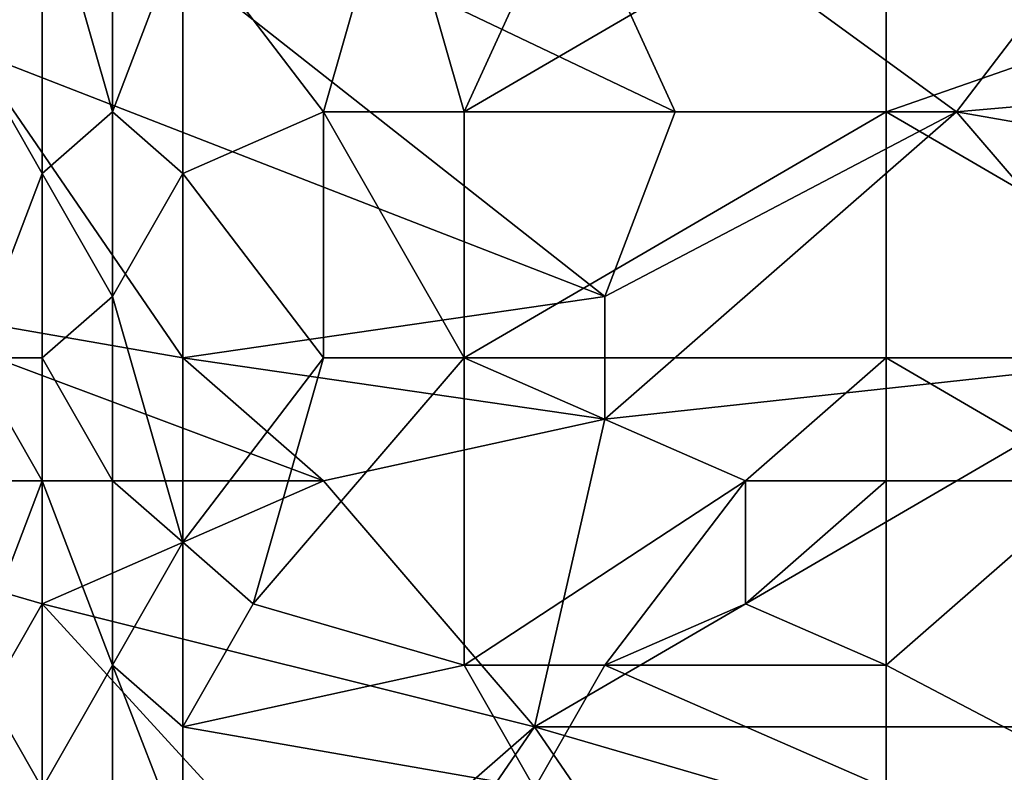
# Model space of a CAD drawing. Extents: x -1.1 to 1.1, y -0.36 to 0.36.
# Tile 200 of 256: x -0.3362 to -0.2736, y -0.2914 to -0.2435. Entities that reach past the tile are written whole.
import ezdxf

# ---------------------------------------------------------------- set-up
doc = ezdxf.new("R2010")
doc.units = 0

msp = doc.modelspace()

# ---------------------------------------------------------------- linework, layer by layer
for points in [[(-0.294522, -0.249401, 0.26636), (-0.343703, -0.225963, 0.266048), (-0.303464, -0.22987, 0.266257)], [(-0.298993, -0.26112, 0.266291), (-0.343703, -0.225963, 0.266048), (-0.294522, -0.249401, 0.26636)], [(-0.298993, -0.26112, 0.266291), (-0.339232, -0.245495, 0.266168), (-0.343703, -0.225963, 0.266048)], [(-0.339232, -0.225963, 0.38884), (-0.339232, -0.245495, 0.386759), (-0.334761, -0.233776, 0.388688)], [(-0.298993, -0.22987, 0.392733), (-0.312406, -0.233776, 0.391592), (-0.307935, -0.249401, 0.389959)], [(-0.298993, -0.22987, 0.392733), (-0.307935, -0.249401, 0.389959), (-0.281109, -0.233776, 0.393017)], [(-0.276638, -0.249401, 0.266424), (-0.303464, -0.22987, 0.266257), (-0.267696, -0.237682, 0.266424)], [(-0.294522, -0.249401, 0.26636), (-0.303464, -0.22987, 0.266257), (-0.276638, -0.249401, 0.266424)], [(-0.334761, -0.233776, 0.388688), (-0.339232, -0.245495, 0.386759), (-0.334761, -0.253307, 0.38624)], [(-0.33029, -0.249401, 0.3881), (-0.33029, -0.237682, 0.389549), (-0.334761, -0.233776, 0.388688)], [(-0.334761, -0.233776, 0.388688), (-0.334761, -0.253307, 0.38624), (-0.33029, -0.249401, 0.3881)], [(-0.312406, -0.233776, 0.391592), (-0.325819, -0.237682, 0.390097), (-0.316877, -0.249401, 0.389419)], [(-0.307935, -0.249401, 0.389959), (-0.312406, -0.233776, 0.391592), (-0.316877, -0.249401, 0.389419)], [(-0.281109, -0.249401, 0.390986), (-0.281109, -0.233776, 0.393017), (-0.307935, -0.249401, 0.389959)], [(-0.258754, -0.241588, 0.392713), (-0.281109, -0.233776, 0.393017), (-0.281109, -0.249401, 0.390986)], [(-0.325819, -0.237682, 0.390097), (-0.33029, -0.237682, 0.389549), (-0.33029, -0.249401, 0.3881)], [(-0.325819, -0.253307, 0.388106), (-0.325819, -0.237682, 0.390097), (-0.33029, -0.249401, 0.3881)], [(-0.316877, -0.249401, 0.389419), (-0.325819, -0.237682, 0.390097), (-0.325819, -0.253307, 0.388106)], [(-0.276638, -0.249401, 0.266424), (-0.267696, -0.237682, 0.266424), (-0.231928, -0.245495, 0.266536)], [(-0.254283, -0.265026, 0.38936), (-0.258754, -0.241588, 0.392713), (-0.281109, -0.249401, 0.390986)], [(-0.348175, -0.26112, 0.266153), (-0.339232, -0.245495, 0.266168), (-0.325819, -0.265026, 0.266161)], [(-0.334761, -0.253307, 0.38624), (-0.339232, -0.245495, 0.386759), (-0.339232, -0.265026, 0.384442)], [(-0.325819, -0.265026, 0.266161), (-0.339232, -0.245495, 0.266168), (-0.298993, -0.26112, 0.266291)], [(-0.276638, -0.249401, 0.266424), (-0.231928, -0.245495, 0.266536), (-0.231928, -0.257213, 0.266483)], [(-0.33029, -0.26112, 0.386424), (-0.33029, -0.249401, 0.3881), (-0.334761, -0.253307, 0.38624)], [(-0.33029, -0.249401, 0.3881), (-0.33029, -0.26112, 0.386424), (-0.325819, -0.253307, 0.388106)], [(-0.316877, -0.249401, 0.389419), (-0.325819, -0.253307, 0.388106), (-0.316877, -0.265026, 0.387183)], [(-0.307935, -0.249401, 0.389959), (-0.316877, -0.249401, 0.389419), (-0.307935, -0.265026, 0.387736)], [(-0.316877, -0.249401, 0.389419), (-0.316877, -0.265026, 0.387183), (-0.307935, -0.265026, 0.387736)], [(-0.281109, -0.249401, 0.390986), (-0.307935, -0.249401, 0.389959), (-0.307935, -0.265026, 0.387736)], [(-0.281109, -0.265026, 0.388707), (-0.281109, -0.249401, 0.390986), (-0.307935, -0.265026, 0.387736)], [(-0.276638, -0.249401, 0.266424), (-0.263225, -0.265026, 0.26631), (-0.298993, -0.268932, 0.266182)], [(-0.276638, -0.249401, 0.266424), (-0.298993, -0.268932, 0.266182), (-0.298993, -0.26112, 0.266291)], [(-0.276638, -0.249401, 0.266424), (-0.298993, -0.26112, 0.266291), (-0.294522, -0.249401, 0.26636)], [(-0.254283, -0.265026, 0.38936), (-0.281109, -0.249401, 0.390986), (-0.281109, -0.265026, 0.388707)], [(-0.231928, -0.257213, 0.266483), (-0.263225, -0.265026, 0.26631), (-0.276638, -0.249401, 0.266424)], [(-0.334761, -0.265026, 0.384734), (-0.334761, -0.253307, 0.38624), (-0.339232, -0.265026, 0.384442)], [(-0.334761, -0.253307, 0.38624), (-0.334761, -0.265026, 0.384734), (-0.33029, -0.26112, 0.386424)], [(-0.325819, -0.253307, 0.388106), (-0.33029, -0.26112, 0.386424), (-0.325819, -0.276745, 0.384721)], [(-0.325819, -0.253307, 0.388106), (-0.325819, -0.276745, 0.384721), (-0.316877, -0.265026, 0.387183)], [(-0.348175, -0.26112, 0.266153), (-0.316877, -0.272838, 0.26606), (-0.361588, -0.272838, 0.265969)], [(-0.325819, -0.265026, 0.266161), (-0.316877, -0.272838, 0.26606), (-0.348175, -0.26112, 0.266153)], [(-0.33029, -0.272838, 0.384805), (-0.33029, -0.26112, 0.386424), (-0.334761, -0.265026, 0.384734)], [(-0.325819, -0.276745, 0.384721), (-0.33029, -0.26112, 0.386424), (-0.33029, -0.272838, 0.384805)], [(-0.325819, -0.265026, 0.266161), (-0.298993, -0.26112, 0.266291), (-0.298993, -0.268932, 0.266182)], [(-0.339232, -0.265026, 0.384442), (-0.334761, -0.272838, 0.38364), (-0.334761, -0.265026, 0.384734)], [(-0.339232, -0.265026, 0.384442), (-0.339232, -0.284557, 0.38182), (-0.334761, -0.272838, 0.38364)], [(-0.334761, -0.272838, 0.38364), (-0.33029, -0.272838, 0.384805), (-0.334761, -0.265026, 0.384734)], [(-0.298993, -0.268932, 0.266182), (-0.316877, -0.272838, 0.26606), (-0.325819, -0.265026, 0.266161)], [(-0.316877, -0.265026, 0.387183), (-0.325819, -0.276745, 0.384721), (-0.321348, -0.280651, 0.384461)], [(-0.307935, -0.284557, 0.384498), (-0.307935, -0.265026, 0.387736), (-0.321348, -0.280651, 0.384461)], [(-0.316877, -0.265026, 0.387183), (-0.321348, -0.280651, 0.384461), (-0.307935, -0.265026, 0.387736)], [(-0.307935, -0.265026, 0.387736), (-0.290051, -0.272838, 0.387167), (-0.281109, -0.265026, 0.388707)], [(-0.290051, -0.272838, 0.387167), (-0.307935, -0.265026, 0.387736), (-0.307935, -0.284557, 0.384498)], [(-0.303464, -0.288463, 0.265647), (-0.298993, -0.268932, 0.266182), (-0.263225, -0.265026, 0.26631)], [(-0.263225, -0.265026, 0.26631), (-0.267696, -0.288463, 0.26564), (-0.303464, -0.288463, 0.265647)], [(-0.290051, -0.272838, 0.387167), (-0.281109, -0.272838, 0.387428), (-0.281109, -0.265026, 0.388707)], [(-0.267696, -0.272838, 0.387753), (-0.254283, -0.265026, 0.38936), (-0.281109, -0.265026, 0.388707)], [(-0.281109, -0.265026, 0.388707), (-0.281109, -0.272838, 0.387428), (-0.267696, -0.272838, 0.387753)], [(-0.298993, -0.268932, 0.266182), (-0.303464, -0.288463, 0.265647), (-0.316877, -0.272838, 0.26606)], [(-0.361588, -0.272838, 0.265969), (-0.316877, -0.272838, 0.26606), (-0.334761, -0.280651, 0.265834)], [(-0.334761, -0.280651, 0.265834), (-0.343703, -0.296276, 0.265308), (-0.361588, -0.272838, 0.265969)], [(-0.334761, -0.272838, 0.38364), (-0.339232, -0.284557, 0.38182), (-0.334761, -0.29237, 0.380836)], [(-0.316877, -0.272838, 0.26606), (-0.303464, -0.288463, 0.265647), (-0.334761, -0.280651, 0.265834)], [(-0.33029, -0.284557, 0.383166), (-0.33029, -0.272838, 0.384805), (-0.334761, -0.272838, 0.38364)], [(-0.334761, -0.272838, 0.38364), (-0.334761, -0.29237, 0.380836), (-0.33029, -0.284557, 0.383166)], [(-0.325819, -0.276745, 0.384721), (-0.33029, -0.272838, 0.384805), (-0.33029, -0.284557, 0.383166)], [(-0.307935, -0.284557, 0.384498), (-0.298993, -0.284557, 0.384846), (-0.290051, -0.272838, 0.387167)], [(-0.290051, -0.272838, 0.387167), (-0.298993, -0.284557, 0.384846), (-0.290051, -0.280651, 0.385808)], [(-0.281109, -0.272838, 0.387428), (-0.290051, -0.272838, 0.387167), (-0.290051, -0.280651, 0.385808)], [(-0.281109, -0.284557, 0.385378), (-0.281109, -0.272838, 0.387428), (-0.290051, -0.280651, 0.385808)], [(-0.267696, -0.272838, 0.387753), (-0.281109, -0.272838, 0.387428), (-0.281109, -0.284557, 0.385378)], [(-0.281109, -0.284557, 0.385378), (-0.258754, -0.296276, 0.383424), (-0.267696, -0.272838, 0.387753)], [(-0.325819, -0.288463, 0.382946), (-0.325819, -0.276745, 0.384721), (-0.33029, -0.284557, 0.383166)], [(-0.325819, -0.276745, 0.384721), (-0.325819, -0.288463, 0.382946), (-0.321348, -0.280651, 0.384461)], [(-0.343703, -0.296276, 0.265308), (-0.334761, -0.280651, 0.265834), (-0.316877, -0.300182, 0.265202)], [(-0.316877, -0.300182, 0.265202), (-0.334761, -0.280651, 0.265834), (-0.303464, -0.288463, 0.265647)], [(-0.321348, -0.280651, 0.384461), (-0.325819, -0.288463, 0.382946), (-0.307935, -0.284557, 0.384498)], [(-0.281109, -0.284557, 0.385378), (-0.290051, -0.280651, 0.385808), (-0.298993, -0.284557, 0.384846)], [(-0.334761, -0.29237, 0.380836), (-0.339232, -0.284557, 0.38182), (-0.339232, -0.296276, 0.380072)], [(-0.334761, -0.29237, 0.380836), (-0.33029, -0.300182, 0.380534), (-0.33029, -0.284557, 0.383166)], [(-0.33029, -0.284557, 0.383166), (-0.325819, -0.296075, 0.381644), (-0.325819, -0.288463, 0.382946)], [(-0.325819, -0.296075, 0.381644), (-0.33029, -0.284557, 0.383166), (-0.33029, -0.300182, 0.380534)], [(-0.303464, -0.29237, 0.383129), (-0.307935, -0.284557, 0.384498), (-0.325819, -0.288463, 0.382946)], [(-0.298993, -0.284557, 0.384846), (-0.307935, -0.284557, 0.384498), (-0.303464, -0.29237, 0.383129)], [(-0.281109, -0.29237, 0.383832), (-0.298993, -0.284557, 0.384846), (-0.303464, -0.29237, 0.383129)], [(-0.298993, -0.284557, 0.384846), (-0.281109, -0.29237, 0.383832), (-0.281109, -0.284557, 0.385378)], [(-0.281109, -0.284557, 0.385378), (-0.281109, -0.29237, 0.383832), (-0.258754, -0.296276, 0.383424)], [(-0.325819, -0.288463, 0.382946), (-0.325819, -0.296075, 0.381644), (-0.303464, -0.29237, 0.383129)], [(-0.316877, -0.307995, 0.264933), (-0.316877, -0.300182, 0.265202), (-0.303464, -0.288463, 0.265647)], [(-0.290051, -0.307995, 0.264959), (-0.316877, -0.307995, 0.264933), (-0.303464, -0.288463, 0.265647)], [(-0.303464, -0.288463, 0.265647), (-0.267696, -0.288463, 0.26564), (-0.276638, -0.296276, 0.265372)], [(-0.276638, -0.296276, 0.265372), (-0.290051, -0.307995, 0.264959), (-0.303464, -0.288463, 0.265647)], [(-0.267696, -0.288463, 0.26564), (-0.245341, -0.29237, 0.265529), (-0.276638, -0.296276, 0.265372)]]:
    msp.add_3dface(points)

doc.saveas('drawing.dxf')
